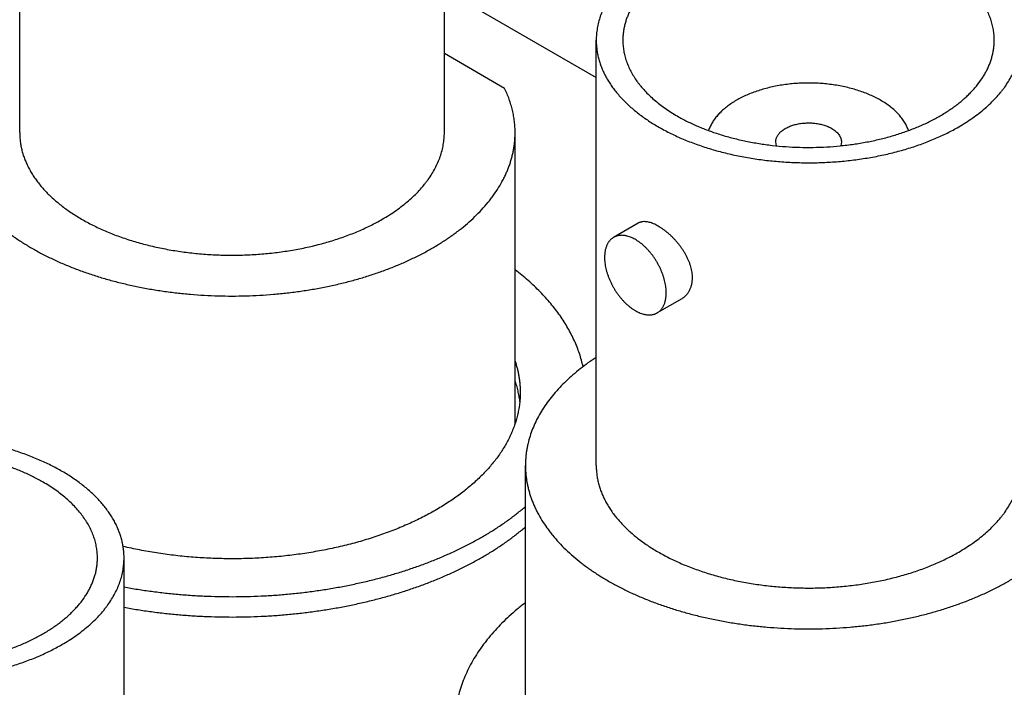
# Model space of a CAD drawing. Header units: inches. Extents: x 0 to 34, y 0 to 22.
# Tile 67 of 80: x 29.465 to 29.9, y 19.895 to 20.19. Entities that reach past the tile are written whole.
import ezdxf

# ---------------------------------------------------------------- set-up
doc = ezdxf.new("R2010")
doc.units = ezdxf.units.IN
doc.header["$LTSCALE"] = 1.87
doc.header["$MEASUREMENT"] = 0
doc.layers.get('0').update_dxf_attribs({"linetype": 'CONTINUOUS'})

msp = doc.modelspace()

# ---------------------------------------------------------------- linework, layer by layer
at = {"color": 7, "linetype": 'CONTINUOUS'}
for p, q in [((29.46483, 20.14032), (29.46483, 20.3281)), ((29.65233, 20.14032), (29.65233, 20.3281)), ((29.65233, 20.20338), (29.71939, 20.16466)), ((29.71939, 19.99334), (29.71939, 20.18112)), ((29.67892, 20.15984), (29.65233, 20.17519)), ((29.68358, 20.01185), (29.68358, 20.14032)), ((29.79895, 20.13449), (29.79864, 20.13622)), ((29.82764, 20.13622), (29.82732, 20.1345)), ((29.73792, 20.10032), (29.72705, 20.09405)), ((29.75717, 20.06698), (29.7463, 20.06071)), ((29.68814, 19.86488), (29.68814, 19.99334)), ((29.51091, 19.7647), (29.51091, 19.95249))]:
    msp.add_line(p, q, dxfattribs=at)
for points, knots in [([(29.90689, 20.18112), (29.90689, 20.18179), (29.90684, 20.18312), (29.90665, 20.18511), (29.90633, 20.1871), (29.90589, 20.18908), (29.90532, 20.19105), (29.90462, 20.193), (29.9038, 20.19494), (29.90286, 20.19686), (29.9018, 20.19876), (29.90061, 20.20063), (29.89931, 20.20248), (29.89739, 20.20492), (29.89527, 20.20728), (29.89295, 20.20955), (29.89108, 20.21122), (29.88911, 20.21286), (29.88704, 20.21445), (29.88486, 20.216), (29.88259, 20.2175), (29.88023, 20.21895), (29.87777, 20.22035), (29.87523, 20.2217), (29.8726, 20.22299), (29.86989, 20.22422), (29.86711, 20.2254), (29.86425, 20.22652), (29.86032, 20.22793), (29.85525, 20.22954), (29.84898, 20.23119), (29.84252, 20.23258), (29.83589, 20.23369), (29.82915, 20.23451), (29.82232, 20.23504), (29.81543, 20.23529), (29.80854, 20.23524), (29.80167, 20.2349), (29.79486, 20.23427), (29.78815, 20.23335), (29.78158, 20.23215), (29.77517, 20.23067), (29.76897, 20.22893), (29.76397, 20.22725), (29.76011, 20.22578), (29.7573, 20.22462), (29.75456, 20.22341), (29.75105, 20.22172), (29.7485, 20.22036), (29.74684, 20.2194)], [0, 0, 0, 0, 0.010653, 0.021334, 0.032072, 0.042896, 0.05383, 0.064902, 0.076133, 0.087546, 0.09916, 0.110993, 0.123061, 0.135376, 0.160788, 0.173907, 0.187307, 0.200992, 0.214964, 0.229222, 0.243766, 0.258592, 0.273697, 0.289076, 0.304722, 0.320627, 0.336783, 0.353181, 0.369809, 0.403711, 0.438395, 0.473751, 0.509665, 0.546015, 0.582672, 0.619506, 0.656385, 0.693174, 0.729743, 0.765962, 0.801703, 0.836848, 0.871282, 0.904902, 0.921377, 0.937615, 0.953605, 0.969338, 1, 1, 1, 1]), ([(29.87112, 20.2146), (29.86967, 20.21544), (29.86744, 20.21663), (29.86437, 20.21811), (29.86115, 20.21954), (29.85697, 20.22119), (29.85176, 20.22294), (29.84634, 20.22446), (29.84074, 20.22575), (29.83499, 20.2268), (29.82912, 20.22761), (29.82316, 20.22816), (29.81715, 20.22846), (29.81112, 20.2285), (29.8051, 20.22829), (29.79913, 20.22782), (29.79323, 20.2271), (29.78743, 20.22613), (29.78178, 20.22492), (29.7763, 20.22347), (29.77101, 20.22179), (29.76676, 20.2202), (29.76349, 20.21882), (29.76112, 20.21774), (29.75882, 20.21661), (29.7566, 20.21543), (29.75445, 20.21421), (29.75238, 20.21294), (29.7504, 20.21163), (29.74849, 20.21027), (29.74668, 20.20888), (29.74496, 20.20745), (29.74332, 20.20598), (29.74179, 20.20448), (29.74035, 20.20295), (29.73858, 20.20089), (29.73698, 20.19875), (29.73559, 20.19655), (29.73466, 20.19489), (29.73383, 20.19321), (29.73311, 20.19151), (29.73251, 20.1898), (29.73201, 20.18808), (29.73162, 20.18635), (29.73134, 20.18461), (29.73117, 20.18287), (29.73114, 20.18171), (29.73114, 20.18112)], [0, 0, 0, 0, 0.030662, 0.046395, 0.062385, 0.095096, 0.128716, 0.16315, 0.198295, 0.234037, 0.270256, 0.306825, 0.343615, 0.380494, 0.417328, 0.453985, 0.490335, 0.526249, 0.561606, 0.59629, 0.630192, 0.663215, 0.679372, 0.695277, 0.710923, 0.726302, 0.741407, 0.756234, 0.770777, 0.785036, 0.799007, 0.812692, 0.826092, 0.839212, 0.852055, 0.86463, 0.889006, 0.900839, 0.912454, 0.923867, 0.935098, 0.946169, 0.957104, 0.967927, 0.978666, 0.989347, 1, 1, 1, 1]), ([(29.74684, 20.2194), (29.74577, 20.21878), (29.74368, 20.21752), (29.74068, 20.21551), (29.73784, 20.21341), (29.73519, 20.21124), (29.73272, 20.209), (29.73045, 20.20669), (29.72871, 20.20469), (29.72743, 20.20307), (29.72622, 20.20145), (29.72485, 20.1994), (29.7234, 20.19687), (29.72217, 20.19431), (29.72116, 20.19171), (29.7205, 20.18952), (29.72008, 20.18776), (29.71983, 20.18643), (29.71963, 20.18511), (29.71949, 20.18378), (29.7194, 20.18245), (29.71939, 20.18157), (29.71939, 20.18112)], [0, 0, 0, 0, 0.07523, 0.148553, 0.219947, 0.289407, 0.356948, 0.422603, 0.486431, 0.517688, 0.548519, 0.608956, 0.66788, 0.725447, 0.781836, 0.837251, 0.864668, 0.891927, 0.919058, 0.946092, 0.973062, 1, 1, 1, 1]), ([(29.89514, 20.18112), (29.89514, 20.1819), (29.89507, 20.18345), (29.89477, 20.18578), (29.89428, 20.18809), (29.89358, 20.19039), (29.8927, 20.19266), (29.89162, 20.1949), (29.89036, 20.19711), (29.88915, 20.19891), (29.8881, 20.20032), (29.88698, 20.20174), (29.88545, 20.20348), (29.88347, 20.2055), (29.88131, 20.20747), (29.87899, 20.20937), (29.87651, 20.2112), (29.87388, 20.21296), (29.87205, 20.21406), (29.87112, 20.2146)], [0, 0, 0, 0, 0.053897, 0.108053, 0.162719, 0.218136, 0.274527, 0.332096, 0.391022, 0.451461, 0.482294, 0.513552, 0.577382, 0.643039, 0.710582, 0.780045, 0.851441, 0.924767, 1, 1, 1, 1]), ([(29.71939, 20.18112), (29.71939, 20.18046), (29.71943, 20.17913), (29.71962, 20.17714), (29.71994, 20.17515), (29.72038, 20.17317), (29.72095, 20.1712), (29.72165, 20.16925), (29.72247, 20.16731), (29.72341, 20.16539), (29.72447, 20.16349), (29.72566, 20.16162), (29.72696, 20.15977), (29.72888, 20.15733), (29.731, 20.15497), (29.73332, 20.1527), (29.73519, 20.15103), (29.73716, 20.14939), (29.73923, 20.1478), (29.74141, 20.14625), (29.74368, 20.14475), (29.74604, 20.1433), (29.7485, 20.1419), (29.75104, 20.14055), (29.75367, 20.13926), (29.75638, 20.13803), (29.75916, 20.13685), (29.76202, 20.13573), (29.76595, 20.13432), (29.77102, 20.13271), (29.77729, 20.13106), (29.78375, 20.12967), (29.79038, 20.12856), (29.79712, 20.12774), (29.80395, 20.12721), (29.81084, 20.12696), (29.81773, 20.12701), (29.8246, 20.12735), (29.83141, 20.12798), (29.83812, 20.1289), (29.84469, 20.1301), (29.8511, 20.13158), (29.8573, 20.13332), (29.8623, 20.135), (29.86616, 20.13647), (29.86897, 20.13763), (29.87171, 20.13884), (29.87522, 20.14053), (29.87777, 20.14189), (29.87943, 20.14285)], [0, 0, 0, 0, 0.010653, 0.021334, 0.032072, 0.042896, 0.05383, 0.064902, 0.076133, 0.087546, 0.09916, 0.110993, 0.123061, 0.135376, 0.160788, 0.173907, 0.187307, 0.200992, 0.214964, 0.229222, 0.243766, 0.258592, 0.273697, 0.289076, 0.304722, 0.320627, 0.336783, 0.353181, 0.369809, 0.403711, 0.438395, 0.473751, 0.509665, 0.546015, 0.582672, 0.619506, 0.656385, 0.693174, 0.729743, 0.765962, 0.801703, 0.836848, 0.871282, 0.904902, 0.921377, 0.937615, 0.953605, 0.969338, 1, 1, 1, 1]), ([(29.73114, 20.18112), (29.73114, 20.18035), (29.7312, 20.1788), (29.7315, 20.17647), (29.73199, 20.17416), (29.73269, 20.17186), (29.73357, 20.16959), (29.73465, 20.16735), (29.73591, 20.16514), (29.73712, 20.16334), (29.73817, 20.16193), (29.73929, 20.16051), (29.74082, 20.15877), (29.7428, 20.15675), (29.74496, 20.15478), (29.74728, 20.15288), (29.74976, 20.15105), (29.75239, 20.14929), (29.75422, 20.14819), (29.75515, 20.14765)], [0, 0, 0, 0, 0.053897, 0.108053, 0.162719, 0.218136, 0.274527, 0.332096, 0.391022, 0.451461, 0.482294, 0.513552, 0.577382, 0.643039, 0.710582, 0.780045, 0.851441, 0.924767, 1, 1, 1, 1]), ([(29.75515, 20.14765), (29.7566, 20.14681), (29.75883, 20.14561), (29.7619, 20.14414), (29.76512, 20.14271), (29.7693, 20.14106), (29.77451, 20.13931), (29.77993, 20.13779), (29.78553, 20.1365), (29.79128, 20.13545), (29.79715, 20.13464), (29.80311, 20.13409), (29.80912, 20.13379), (29.81515, 20.13375), (29.82117, 20.13396), (29.82714, 20.13443), (29.83304, 20.13515), (29.83884, 20.13612), (29.84449, 20.13733), (29.84998, 20.13878), (29.85526, 20.14045), (29.85951, 20.14205), (29.86278, 20.14343), (29.86515, 20.14451), (29.86745, 20.14564), (29.86967, 20.14682), (29.87182, 20.14804), (29.87389, 20.14931), (29.87587, 20.15062), (29.87778, 20.15198), (29.87959, 20.15337), (29.88131, 20.1548), (29.88295, 20.15627), (29.88448, 20.15777), (29.88592, 20.1593), (29.88769, 20.16136), (29.88929, 20.1635), (29.89068, 20.1657), (29.89161, 20.16736), (29.89244, 20.16904), (29.89316, 20.17074), (29.89376, 20.17245), (29.89426, 20.17417), (29.89465, 20.1759), (29.89493, 20.17764), (29.8951, 20.17938), (29.89514, 20.18054), (29.89514, 20.18112)], [0, 0, 0, 0, 0.030662, 0.046395, 0.062385, 0.095096, 0.128716, 0.16315, 0.198295, 0.234037, 0.270256, 0.306825, 0.343615, 0.380494, 0.417328, 0.453985, 0.490335, 0.526249, 0.561606, 0.59629, 0.630192, 0.663215, 0.679372, 0.695277, 0.710923, 0.726302, 0.741407, 0.756234, 0.770777, 0.785036, 0.799007, 0.812692, 0.826092, 0.839212, 0.852055, 0.86463, 0.889006, 0.900839, 0.912454, 0.923867, 0.935098, 0.946169, 0.957104, 0.967927, 0.978666, 0.989347, 1, 1, 1, 1]), ([(29.87943, 20.14285), (29.8805, 20.14347), (29.88259, 20.14473), (29.88559, 20.14674), (29.88843, 20.14884), (29.89108, 20.15101), (29.89355, 20.15325), (29.89582, 20.15556), (29.89756, 20.15756), (29.89884, 20.15918), (29.90005, 20.1608), (29.90142, 20.16285), (29.90287, 20.16538), (29.9041, 20.16794), (29.90511, 20.17054), (29.90577, 20.17273), (29.90619, 20.17449), (29.90644, 20.17582), (29.90664, 20.17714), (29.90678, 20.17847), (29.90687, 20.1798), (29.90689, 20.18068), (29.90689, 20.18112)], [0, 0, 0, 0, 0.07523, 0.148553, 0.219947, 0.289407, 0.356948, 0.422603, 0.486431, 0.517688, 0.548519, 0.608956, 0.66788, 0.725447, 0.781836, 0.837251, 0.864668, 0.891927, 0.919058, 0.946092, 0.973062, 1, 1, 1, 1]), ([(29.68358, 20.14032), (29.68358, 20.14114), (29.68353, 20.14279), (29.68331, 20.14526), (29.68294, 20.14772), (29.68243, 20.15018), (29.68177, 20.15263), (29.68097, 20.15505), (29.68002, 20.15747), (29.6793, 20.15905), (29.67892, 20.15984)], [0, 0, 0, 0, 0.122103, 0.244492, 0.367448, 0.491247, 0.616156, 0.742427, 0.8703, 1, 1, 1, 1]), ([(29.84495, 20.15459), (29.84423, 20.15501), (29.84272, 20.15582), (29.84036, 20.15693), (29.83788, 20.15794), (29.83529, 20.15886), (29.8326, 20.15967), (29.82982, 20.16037), (29.82696, 20.16097), (29.82404, 20.16145), (29.82107, 20.16181), (29.81806, 20.16207), (29.81503, 20.1622), (29.81199, 20.16221), (29.80896, 20.16211), (29.80595, 20.16189), (29.80297, 20.16155), (29.80003, 20.1611), (29.79716, 20.16053), (29.79436, 20.15985), (29.79164, 20.15907), (29.78902, 20.15818), (29.78651, 20.15719), (29.78412, 20.15611), (29.78187, 20.15493), (29.77975, 20.15367), (29.77779, 20.15233), (29.77599, 20.15092), (29.77435, 20.14944), (29.7729, 20.1479), (29.77162, 20.1463), (29.77054, 20.14466), (29.76979, 20.14324), (29.76929, 20.1421), (29.76908, 20.14152), (29.76898, 20.14123)], [0, 0, 0, 0, 0.02979, 0.060528, 0.092162, 0.124627, 0.157848, 0.191743, 0.226221, 0.261188, 0.296543, 0.332181, 0.367996, 0.403879, 0.439721, 0.475413, 0.510848, 0.545921, 0.58053, 0.614579, 0.647976, 0.680637, 0.712484, 0.743451, 0.773481, 0.802531, 0.830571, 0.857588, 0.883586, 0.908591, 0.93265, 0.955835, 0.978242, 0.989194, 1, 1, 1, 1]), ([(29.85729, 20.14123), (29.85718, 20.14155), (29.85695, 20.14218), (29.85654, 20.14311), (29.85606, 20.14403), (29.85535, 20.14526), (29.85431, 20.14676), (29.85285, 20.14849), (29.85117, 20.15015), (29.84929, 20.15173), (29.84721, 20.15323), (29.84572, 20.15415), (29.84495, 20.15459)], [0, 0, 0, 0, 0.053958, 0.108725, 0.164406, 0.221094, 0.337777, 0.459356, 0.586211, 0.718566, 0.856509, 1, 1, 1, 1]), ([(29.79864, 20.13622), (29.79864, 20.13642), (29.79866, 20.13684), (29.79878, 20.13745), (29.79898, 20.13806), (29.79925, 20.13866), (29.7996, 20.13925), (29.79995, 20.13971), (29.80026, 20.14008), (29.80061, 20.14044), (29.80108, 20.14089), (29.80171, 20.14138), (29.8024, 20.14186), (29.80314, 20.1423), (29.80394, 20.1427), (29.80479, 20.14308), (29.80569, 20.14341), (29.80662, 20.14371), (29.80759, 20.14396), (29.80859, 20.14418), (29.80961, 20.14435), (29.81066, 20.14448), (29.81172, 20.14456), (29.81278, 20.1446), (29.81385, 20.14459), (29.81491, 20.14454), (29.81596, 20.14444), (29.817, 20.1443), (29.81802, 20.14411), (29.81901, 20.14388), (29.81997, 20.14361), (29.82089, 20.1433), (29.82177, 20.14296), (29.8226, 20.14257), (29.82313, 20.14229), (29.82339, 20.14214)], [0, 0, 0, 0, 0.021325, 0.042878, 0.064876, 0.087513, 0.110954, 0.135332, 0.147908, 0.160753, 0.187268, 0.214922, 0.243722, 0.273652, 0.304676, 0.336737, 0.369763, 0.403668, 0.438354, 0.473713, 0.509631, 0.545983, 0.582643, 0.61948, 0.656362, 0.693155, 0.729727, 0.765948, 0.801693, 0.83684, 0.871278, 0.9049, 0.937613, 0.969335, 1, 1, 1, 1]), ([(29.82339, 20.14214), (29.82372, 20.14195), (29.82434, 20.14156), (29.82519, 20.1409), (29.82592, 20.14019), (29.82654, 20.13945), (29.82695, 20.13879), (29.8272, 20.13826), (29.82736, 20.13786), (29.82748, 20.13745), (29.82757, 20.13704), (29.82762, 20.13663), (29.82764, 20.13636), (29.82764, 20.13622)], [0, 0, 0, 0, 0.148562, 0.289416, 0.422602, 0.548487, 0.667814, 0.725398, 0.781805, 0.837236, 0.891917, 0.946088, 1, 1, 1, 1]), ([(29.43358, 20.14032), (29.43358, 20.13973), (29.4336, 20.13854), (29.43371, 20.13677), (29.4339, 20.135), (29.43417, 20.13324), (29.43451, 20.13147), (29.43492, 20.12972), (29.43541, 20.12797), (29.43597, 20.12623), (29.4366, 20.12449), (29.43731, 20.12277), (29.4381, 20.12105), (29.43924, 20.11877), (29.44086, 20.11595), (29.4427, 20.11321), (29.4443, 20.11105), (29.44601, 20.10889), (29.44833, 20.10624), (29.45136, 20.10315), (29.45465, 20.10016), (29.45819, 20.09727), (29.46196, 20.09447), (29.46597, 20.09179), (29.47021, 20.08923), (29.47465, 20.08679), (29.4793, 20.08448), (29.48413, 20.0823), (29.48915, 20.08026), (29.49433, 20.07837), (29.49967, 20.07663), (29.50515, 20.07503), (29.51076, 20.0736), (29.51648, 20.07233), (29.5223, 20.07122), (29.52822, 20.07027), (29.5342, 20.0695), (29.54024, 20.06889), (29.54633, 20.06846), (29.55245, 20.0682), (29.55858, 20.06811), (29.56471, 20.0682), (29.57082, 20.06846), (29.57691, 20.06889), (29.58295, 20.0695), (29.58894, 20.07027), (29.59485, 20.07122), (29.60067, 20.07233), (29.60639, 20.0736), (29.612, 20.07503), (29.61748, 20.07663), (29.62282, 20.07837), (29.628, 20.08026), (29.63302, 20.0823), (29.63786, 20.08448), (29.6425, 20.08679), (29.64695, 20.08923), (29.65118, 20.09179), (29.65519, 20.09447), (29.65897, 20.09727), (29.6625, 20.10016), (29.66579, 20.10315), (29.66882, 20.10624), (29.67114, 20.10889), (29.67286, 20.11105), (29.67446, 20.11321), (29.67629, 20.11595), (29.67791, 20.11877), (29.67906, 20.12105), (29.67984, 20.12277), (29.68055, 20.12449), (29.68118, 20.12623), (29.68175, 20.12797), (29.68223, 20.12972), (29.68265, 20.13147), (29.68299, 20.13324), (29.68325, 20.135), (29.68344, 20.13677), (29.68355, 20.13854), (29.68358, 20.13973), (29.68358, 20.14032)], [0, 0, 0, 0, 0.005619, 0.011245, 0.016885, 0.022544, 0.02823, 0.033949, 0.039708, 0.045511, 0.051366, 0.057276, 0.063248, 0.069287, 0.081578, 0.094186, 0.100617, 0.107137, 0.120452, 0.134147, 0.148236, 0.162726, 0.177619, 0.192914, 0.208607, 0.22469, 0.241151, 0.257978, 0.275153, 0.292658, 0.310473, 0.328574, 0.346938, 0.365538, 0.384349, 0.403342, 0.422488, 0.441757, 0.461119, 0.480544, 0.5, 0.519456, 0.538881, 0.558243, 0.577512, 0.596658, 0.615651, 0.634462, 0.653062, 0.671426, 0.689527, 0.707342, 0.724847, 0.742022, 0.758849, 0.77531, 0.791393, 0.807086, 0.822381, 0.837274, 0.851764, 0.865853, 0.879548, 0.892863, 0.899383, 0.905814, 0.918422, 0.930713, 0.936752, 0.942724, 0.948634, 0.954489, 0.960292, 0.966051, 0.97177, 0.977456, 0.983115, 0.988755, 0.994381, 1, 1, 1, 1]), ([(29.46483, 20.14032), (29.46483, 20.13965), (29.46487, 20.13832), (29.46506, 20.13633), (29.46538, 20.13434), (29.46582, 20.13236), (29.46639, 20.13039), (29.46709, 20.12844), (29.46791, 20.1265), (29.46885, 20.12458), (29.46992, 20.12268), (29.4711, 20.12081), (29.4724, 20.11897), (29.47432, 20.11652), (29.47644, 20.11416), (29.47876, 20.1119), (29.48063, 20.11022), (29.4826, 20.10858), (29.48467, 20.10699), (29.48685, 20.10544), (29.48912, 20.10394), (29.49148, 20.10249), (29.49394, 20.10109), (29.49648, 20.09974), (29.49911, 20.09845), (29.50182, 20.09722), (29.5046, 20.09604), (29.50746, 20.09492), (29.51139, 20.09351), (29.51646, 20.0919), (29.52273, 20.09025), (29.52919, 20.08886), (29.53582, 20.08775), (29.54256, 20.08693), (29.5494, 20.0864), (29.55628, 20.08615), (29.56317, 20.0862), (29.57004, 20.08654), (29.57685, 20.08717), (29.58356, 20.08809), (29.59013, 20.08929), (29.59654, 20.09077), (29.60274, 20.09251), (29.60774, 20.09419), (29.61161, 20.09566), (29.61441, 20.09682), (29.61715, 20.09803), (29.62066, 20.09972), (29.62321, 20.10108), (29.62487, 20.10204)], [0, 0, 0, 0, 0.010653, 0.021334, 0.032072, 0.042896, 0.05383, 0.064902, 0.076133, 0.087546, 0.09916, 0.110993, 0.123061, 0.135376, 0.160788, 0.173907, 0.187307, 0.200992, 0.214964, 0.229222, 0.243766, 0.258592, 0.273697, 0.289076, 0.304722, 0.320627, 0.336783, 0.353181, 0.369809, 0.403711, 0.438395, 0.473751, 0.509665, 0.546015, 0.582672, 0.619506, 0.656385, 0.693174, 0.729743, 0.765962, 0.801703, 0.836848, 0.871282, 0.904902, 0.921377, 0.937615, 0.953605, 0.969338, 1, 1, 1, 1]), ([(29.62487, 20.10204), (29.62594, 20.10266), (29.62803, 20.10392), (29.63104, 20.10593), (29.63387, 20.10803), (29.63652, 20.1102), (29.63899, 20.11244), (29.64126, 20.11476), (29.643, 20.11675), (29.64429, 20.11837), (29.64549, 20.11999), (29.64686, 20.12204), (29.64831, 20.12457), (29.64954, 20.12713), (29.65055, 20.12973), (29.65122, 20.13192), (29.65163, 20.13369), (29.65188, 20.13501), (29.65208, 20.13633), (29.65222, 20.13766), (29.65231, 20.13899), (29.65233, 20.13987), (29.65233, 20.14032)], [0, 0, 0, 0, 0.07523, 0.148553, 0.219947, 0.289407, 0.356948, 0.422603, 0.486431, 0.517688, 0.548519, 0.608956, 0.66788, 0.725447, 0.781836, 0.837251, 0.864668, 0.891927, 0.919058, 0.946092, 0.973062, 1, 1, 1, 1]), ([(29.76187, 20.0762), (29.76187, 20.0766), (29.76184, 20.07739), (29.7617, 20.0786), (29.76148, 20.07982), (29.76117, 20.08106), (29.76078, 20.0823), (29.7603, 20.08355), (29.75976, 20.08479), (29.75914, 20.08602), (29.75845, 20.08724), (29.75771, 20.08843), (29.75691, 20.0896), (29.75605, 20.09074), (29.75516, 20.09184), (29.75423, 20.0929), (29.75327, 20.09391), (29.75228, 20.09487), (29.75127, 20.09578), (29.75026, 20.09662), (29.74923, 20.09741), (29.74821, 20.09812), (29.7472, 20.09877), (29.7462, 20.09933), (29.74522, 20.09982), (29.74426, 20.10023), (29.74333, 20.10056), (29.74243, 20.1008), (29.74157, 20.10095), (29.74075, 20.10101), (29.74009, 20.10098), (29.73959, 20.10092), (29.73923, 20.10084), (29.73888, 20.10075), (29.73855, 20.10063), (29.73823, 20.10049), (29.73802, 20.10038), (29.73792, 20.10032)], [0, 0, 0, 0, 0.03116, 0.063215, 0.096148, 0.129925, 0.164495, 0.199794, 0.235741, 0.272247, 0.309208, 0.346512, 0.384036, 0.421649, 0.459213, 0.496584, 0.533612, 0.570144, 0.606026, 0.641105, 0.675233, 0.708269, 0.740084, 0.770567, 0.799627, 0.827199, 0.853251, 0.87779, 0.900866, 0.922582, 0.943099, 0.95298, 0.96265, 0.972145, 0.981507, 0.990777, 1, 1, 1, 1]), ([(29.72705, 20.09405), (29.7269, 20.09396), (29.72659, 20.09376), (29.72615, 20.09343), (29.72574, 20.09306), (29.72535, 20.09265), (29.725, 20.0922), (29.72467, 20.09172), (29.72437, 20.0912), (29.724, 20.09046), (29.7237, 20.08966), (29.72347, 20.08882), (29.72332, 20.08815), (29.72321, 20.08745), (29.7231, 20.08648), (29.72307, 20.08574), (29.72307, 20.08524)], [0, 0, 0, 0, 0.053902, 0.108062, 0.162733, 0.218155, 0.274551, 0.332125, 0.391057, 0.451502, 0.577367, 0.643032, 0.710583, 0.780054, 0.851459, 1, 1, 1, 1]), ([(29.75029, 20.06952), (29.75029, 20.06991), (29.75027, 20.07071), (29.75015, 20.07192), (29.74997, 20.07317), (29.74971, 20.07443), (29.74939, 20.07571), (29.74899, 20.077), (29.74853, 20.0783), (29.748, 20.07958), (29.74742, 20.08086), (29.74677, 20.08212), (29.74607, 20.08335), (29.74532, 20.08455), (29.74453, 20.08571), (29.74369, 20.08682), (29.74281, 20.08788), (29.7419, 20.08889), (29.74096, 20.08984), (29.74, 20.09072), (29.73902, 20.09152), (29.73803, 20.09225), (29.73703, 20.0929), (29.73603, 20.09347), (29.73503, 20.09395), (29.73404, 20.09433), (29.73322, 20.09459), (29.73257, 20.09474), (29.73195, 20.09486), (29.73118, 20.09495), (29.73027, 20.09496), (29.72954, 20.09489), (29.72898, 20.09479), (29.72857, 20.09469), (29.72817, 20.09456), (29.72779, 20.09442), (29.72741, 20.09425), (29.72717, 20.09412), (29.72705, 20.09405)], [0, 0, 0, 0, 0.030663, 0.062384, 0.095096, 0.128717, 0.163153, 0.1983, 0.234044, 0.270264, 0.306836, 0.343628, 0.38051, 0.417347, 0.454006, 0.490359, 0.526275, 0.561635, 0.596321, 0.630225, 0.663251, 0.695311, 0.726334, 0.756264, 0.785063, 0.812715, 0.83923, 0.852073, 0.864649, 0.889025, 0.912465, 0.9351, 0.946171, 0.957105, 0.967928, 0.978667, 0.989348, 1, 1, 1, 1]), ([(29.72307, 20.08524), (29.72307, 20.08484), (29.72309, 20.08405), (29.7232, 20.08283), (29.72339, 20.08159), (29.72365, 20.08032), (29.72397, 20.07904), (29.72437, 20.07775), (29.72483, 20.07646), (29.72535, 20.07517), (29.72594, 20.0739), (29.72659, 20.07264), (29.72728, 20.07141), (29.72803, 20.07021), (29.72883, 20.06905), (29.72967, 20.06794), (29.73055, 20.06687), (29.73146, 20.06586), (29.73239, 20.06492), (29.73336, 20.06404), (29.73434, 20.06323), (29.73533, 20.0625), (29.73633, 20.06186), (29.73733, 20.06129), (29.73833, 20.06081), (29.73932, 20.06042), (29.74014, 20.06017), (29.74079, 20.06002), (29.74141, 20.0599), (29.74218, 20.05981), (29.74309, 20.0598), (29.74382, 20.05986), (29.74438, 20.05997), (29.74479, 20.06007), (29.74519, 20.06019), (29.74557, 20.06034), (29.74595, 20.06051), (29.74619, 20.06064), (29.7463, 20.06071)], [0, 0, 0, 0, 0.030663, 0.062384, 0.095096, 0.128717, 0.163153, 0.1983, 0.234044, 0.270264, 0.306836, 0.343628, 0.38051, 0.417347, 0.454006, 0.490359, 0.526275, 0.561635, 0.596321, 0.630225, 0.663251, 0.695311, 0.726334, 0.756264, 0.785063, 0.812715, 0.83923, 0.852073, 0.864649, 0.889025, 0.912465, 0.9351, 0.946171, 0.957105, 0.967928, 0.978667, 0.989348, 1, 1, 1, 1]), ([(29.71358, 20.03697), (29.71337, 20.03794), (29.71289, 20.03988), (29.71201, 20.04275), (29.71096, 20.04561), (29.70976, 20.04844), (29.70841, 20.05125), (29.70689, 20.05403), (29.70522, 20.05679), (29.7034, 20.05951), (29.70143, 20.06219), (29.69857, 20.06575), (29.69544, 20.0692), (29.69207, 20.07252), (29.68844, 20.07584), (29.68556, 20.0782), (29.68358, 20.07973)], [0, 0, 0, 0, 0.055794, 0.112126, 0.169094, 0.22679, 0.285301, 0.344704, 0.405073, 0.46647, 0.528954, 0.592574, 0.723359, 0.790613, 0.859132, 1, 1, 1, 1]), ([(29.75717, 20.06698), (29.75735, 20.06709), (29.75771, 20.06731), (29.75821, 20.06768), (29.75869, 20.06809), (29.75914, 20.06853), (29.75956, 20.06902), (29.75995, 20.06953), (29.7603, 20.07008), (29.76063, 20.07066), (29.76092, 20.07127), (29.76117, 20.0719), (29.76138, 20.07257), (29.76162, 20.07349), (29.76182, 20.07471), (29.76187, 20.0757), (29.76187, 20.0762)], [0, 0, 0, 0, 0.057544, 0.115224, 0.173169, 0.231503, 0.290348, 0.349823, 0.410039, 0.471102, 0.533113, 0.59616, 0.660327, 0.725686, 0.860158, 1, 1, 1, 1]), ([(29.7463, 20.06071), (29.74646, 20.0608), (29.74677, 20.06099), (29.74721, 20.06133), (29.74762, 20.0617), (29.748, 20.06211), (29.74836, 20.06256), (29.74869, 20.06304), (29.74899, 20.06355), (29.74936, 20.0643), (29.74966, 20.0651), (29.74989, 20.06594), (29.75004, 20.06661), (29.75015, 20.0673), (29.75026, 20.06827), (29.75029, 20.06902), (29.75029, 20.06952)], [0, 0, 0, 0, 0.053902, 0.108062, 0.162733, 0.218155, 0.274551, 0.332125, 0.391057, 0.451502, 0.577367, 0.643032, 0.710583, 0.780054, 0.851459, 1, 1, 1, 1]), ([(29.68358, 20.03934), (29.68377, 20.03878), (29.68412, 20.03765), (29.68457, 20.03594), (29.68496, 20.03423), (29.68528, 20.03251), (29.68552, 20.03078), (29.6857, 20.02906), (29.6858, 20.02733), (29.68583, 20.02618), (29.68583, 20.0256)], [0, 0, 0, 0, 0.127319, 0.253724, 0.379335, 0.504279, 0.628684, 0.752683, 0.87641, 1, 1, 1, 1]), ([(29.71938, 20.04107), (29.71815, 20.04027), (29.71576, 20.03863), (29.71231, 20.03604), (29.70908, 20.03337), (29.70605, 20.03062), (29.70325, 20.02779), (29.70066, 20.02489), (29.69831, 20.02192), (29.69619, 20.0189), (29.69431, 20.01582), (29.69267, 20.0127), (29.69128, 20.00953), (29.69014, 20.00633), (29.68939, 20.00364), (29.68892, 20.00147), (29.68863, 19.99985), (29.68841, 19.99823), (29.68825, 19.9966), (29.68816, 19.99497), (29.68814, 19.99388), (29.68814, 19.99334)], [0, 0, 0, 0, 0.07415, 0.146491, 0.217022, 0.285757, 0.352724, 0.417972, 0.481566, 0.543592, 0.604155, 0.663379, 0.721409, 0.77841, 0.834564, 0.862389, 0.890077, 0.917655, 0.94515, 0.972589, 1, 1, 1, 1]), ([(29.68358, 20.03036), (29.68383, 20.0296), (29.68429, 20.02807), (29.68486, 20.02576), (29.6853, 20.02343), (29.68551, 20.02187), (29.68559, 20.02109)], [0, 0, 0, 0, 0.253066, 0.503785, 0.752607, 1, 1, 1, 1]), ([(29.68583, 20.0256), (29.68583, 20.02485), (29.68579, 20.02335), (29.68561, 20.0211), (29.68531, 20.01886), (29.68489, 20.01662), (29.68436, 20.01439), (29.6837, 20.01217), (29.68293, 20.00997), (29.68205, 20.00778), (29.68104, 20.0056), (29.67993, 20.00345), (29.67869, 20.00132), (29.67689, 19.99848), (29.67434, 19.99499), (29.67088, 19.99096), (29.667, 19.98706), (29.66272, 19.9833), (29.65805, 19.97971), (29.653, 19.97628), (29.64761, 19.97304), (29.64188, 19.97), (29.63584, 19.96716), (29.62951, 19.96455), (29.62292, 19.96216), (29.61609, 19.96001), (29.60904, 19.9581), (29.60181, 19.95645), (29.59441, 19.95505), (29.58688, 19.95392), (29.57924, 19.95306), (29.57153, 19.95246), (29.56377, 19.95214), (29.55599, 19.9521), (29.54821, 19.95233), (29.54048, 19.95283), (29.53282, 19.9536), (29.52525, 19.95465), (29.5178, 19.95595), (29.51291, 19.95701), (29.51048, 19.95758)], [0, 0, 0, 0, 0.01076, 0.021541, 0.032361, 0.043241, 0.0542, 0.065255, 0.076425, 0.087726, 0.099173, 0.110781, 0.122562, 0.13453, 0.159059, 0.184445, 0.210741, 0.237979, 0.266178, 0.295338, 0.325449, 0.356485, 0.388411, 0.421181, 0.454741, 0.489029, 0.523977, 0.55951, 0.595548, 0.632008, 0.668804, 0.705846, 0.743042, 0.7803, 0.817527, 0.85463, 0.891518, 0.9281, 0.964289, 1, 1, 1, 1]), ([(29.51091, 19.95249), (29.51091, 19.95316), (29.51086, 19.95449), (29.51067, 19.95648), (29.51035, 19.95847), (29.50991, 19.96045), (29.50934, 19.96241), (29.50864, 19.96437), (29.50782, 19.96631), (29.50688, 19.96822), (29.50582, 19.97012), (29.50463, 19.97199), (29.50333, 19.97384), (29.50141, 19.97629), (29.49929, 19.97865), (29.49697, 19.98091), (29.4951, 19.98259), (29.49313, 19.98422), (29.49106, 19.98582), (29.48888, 19.98736), (29.48661, 19.98887), (29.48425, 19.99032), (29.48179, 19.99172), (29.47925, 19.99306), (29.47662, 19.99435), (29.47391, 19.99559), (29.47113, 19.99677), (29.46827, 19.99788), (29.46434, 19.9993), (29.45927, 20.00091), (29.453, 20.00256), (29.44654, 20.00395), (29.43991, 20.00505), (29.43317, 20.00588), (29.42634, 20.00641), (29.41945, 20.00665), (29.41256, 20.00661), (29.40569, 20.00626), (29.39888, 20.00563), (29.39217, 20.00471), (29.3856, 20.00351), (29.37919, 20.00204), (29.37299, 20.0003), (29.36799, 19.99862), (29.36413, 19.99714), (29.36132, 19.99599), (29.35858, 19.99477), (29.35507, 19.99309), (29.35252, 19.99172), (29.35086, 19.99077)], [0, 0, 0, 0, 0.010653, 0.021334, 0.032072, 0.042896, 0.05383, 0.064902, 0.076133, 0.087546, 0.09916, 0.110993, 0.123061, 0.135376, 0.160788, 0.173907, 0.187307, 0.200992, 0.214964, 0.229222, 0.243766, 0.258592, 0.273697, 0.289076, 0.304722, 0.320627, 0.336783, 0.353181, 0.369809, 0.403711, 0.438395, 0.473751, 0.509665, 0.546015, 0.582672, 0.619506, 0.656385, 0.693174, 0.729743, 0.765962, 0.801703, 0.836848, 0.871282, 0.904902, 0.921377, 0.937615, 0.953605, 0.969338, 1, 1, 1, 1]), ([(29.47514, 19.98597), (29.47369, 19.98681), (29.47146, 19.988), (29.46839, 19.98947), (29.46517, 19.9909), (29.46099, 19.99255), (29.45578, 19.9943), (29.45036, 19.99583), (29.44476, 19.99712), (29.43901, 19.99817), (29.43314, 19.99897), (29.42718, 19.99952), (29.42118, 19.99982), (29.41514, 19.99987), (29.40913, 19.99965), (29.40315, 19.99918), (29.39725, 19.99846), (29.39145, 19.9975), (29.3858, 19.99629), (29.38032, 19.99484), (29.37503, 19.99316), (29.37078, 19.99157), (29.36751, 19.99019), (29.36514, 19.98911), (29.36284, 19.98798), (29.36062, 19.9868), (29.35847, 19.98558), (29.3564, 19.98431), (29.35442, 19.98299), (29.35252, 19.98164), (29.3507, 19.98025), (29.34898, 19.97882), (29.34735, 19.97735), (29.34581, 19.97585), (29.34437, 19.97432), (29.3426, 19.97226), (29.341, 19.97012), (29.33961, 19.96791), (29.33868, 19.96625), (29.33785, 19.96457), (29.33713, 19.96288), (29.33653, 19.96117), (29.33603, 19.95945), (29.33564, 19.95772), (29.33536, 19.95598), (29.33519, 19.95424), (29.33516, 19.95307), (29.33516, 19.95249)], [0, 0, 0, 0, 0.030662, 0.046395, 0.062385, 0.095096, 0.128716, 0.16315, 0.198295, 0.234037, 0.270256, 0.306825, 0.343615, 0.380494, 0.417328, 0.453985, 0.490335, 0.526249, 0.561606, 0.59629, 0.630192, 0.663215, 0.679372, 0.695277, 0.710923, 0.726302, 0.741407, 0.756234, 0.770777, 0.785036, 0.799007, 0.812692, 0.826092, 0.839212, 0.852055, 0.86463, 0.889006, 0.900839, 0.912454, 0.923867, 0.935098, 0.946169, 0.957104, 0.967927, 0.978666, 0.989347, 1, 1, 1, 1]), ([(29.68814, 19.99334), (29.68814, 19.99275), (29.68816, 19.99156), (29.68827, 19.98979), (29.68846, 19.98802), (29.68873, 19.98626), (29.68906, 19.9845), (29.68948, 19.98274), (29.68997, 19.98099), (29.69053, 19.97925), (29.69116, 19.97751), (29.69187, 19.97579), (29.69266, 19.97408), (29.6938, 19.97179), (29.69542, 19.96897), (29.69725, 19.96623), (29.69886, 19.96408), (29.70057, 19.96191), (29.70289, 19.95926), (29.70592, 19.95617), (29.70921, 19.95318), (29.71274, 19.95029), (29.71652, 19.9475), (29.72053, 19.94481), (29.72476, 19.94225), (29.72921, 19.93981), (29.73386, 19.9375), (29.73869, 19.93532), (29.74371, 19.93328), (29.74889, 19.93139), (29.75423, 19.92965), (29.75971, 19.92806), (29.76532, 19.92662), (29.77104, 19.92535), (29.77686, 19.92424), (29.78277, 19.92329), (29.78876, 19.92252), (29.7948, 19.92191), (29.80089, 19.92148), (29.807, 19.92122), (29.81314, 19.92113), (29.81927, 19.92122), (29.82538, 19.92148), (29.83147, 19.92191), (29.83751, 19.92252), (29.8435, 19.92329), (29.84941, 19.92424), (29.85523, 19.92535), (29.86095, 19.92662), (29.86656, 19.92806), (29.87204, 19.92965), (29.87738, 19.93139), (29.88256, 19.93328), (29.88758, 19.93532), (29.89241, 19.9375), (29.89706, 19.93981), (29.90151, 19.94225), (29.90574, 19.94481), (29.90975, 19.9475), (29.91353, 19.95029), (29.91706, 19.95318), (29.92035, 19.95617), (29.92338, 19.95926), (29.9257, 19.96191), (29.92741, 19.96408), (29.92902, 19.96623), (29.93085, 19.96897), (29.93247, 19.97179), (29.93361, 19.97408), (29.9344, 19.97579), (29.93511, 19.97751), (29.93574, 19.97925), (29.93631, 19.98099), (29.93679, 19.98274), (29.93721, 19.9845), (29.93754, 19.98626), (29.93781, 19.98802), (29.938, 19.98979), (29.93811, 19.99156), (29.93814, 19.99275), (29.93814, 19.99334)], [0, 0, 0, 0, 0.005619, 0.011245, 0.016885, 0.022544, 0.02823, 0.033949, 0.039708, 0.045511, 0.051366, 0.057276, 0.063248, 0.069287, 0.081578, 0.094186, 0.100617, 0.107137, 0.120452, 0.134147, 0.148236, 0.162726, 0.177619, 0.192914, 0.208607, 0.22469, 0.241151, 0.257978, 0.275153, 0.292658, 0.310473, 0.328574, 0.346938, 0.365538, 0.384349, 0.403342, 0.422488, 0.441757, 0.461119, 0.480544, 0.5, 0.519456, 0.538881, 0.558243, 0.577512, 0.596658, 0.615651, 0.634462, 0.653062, 0.671426, 0.689527, 0.707342, 0.724847, 0.742022, 0.758849, 0.77531, 0.791393, 0.807086, 0.822381, 0.837274, 0.851764, 0.865853, 0.879548, 0.892863, 0.899383, 0.905814, 0.918422, 0.930713, 0.936752, 0.942724, 0.948634, 0.954489, 0.960292, 0.966051, 0.97177, 0.977456, 0.983115, 0.988755, 0.994381, 1, 1, 1, 1]), ([(29.71939, 19.99334), (29.71939, 19.99267), (29.71943, 19.99134), (29.71962, 19.98935), (29.71994, 19.98736), (29.72038, 19.98538), (29.72095, 19.98341), (29.72165, 19.98146), (29.72247, 19.97952), (29.72341, 19.9776), (29.72447, 19.97571), (29.72566, 19.97383), (29.72696, 19.97199), (29.72888, 19.96954), (29.731, 19.96718), (29.73332, 19.96492), (29.73519, 19.96324), (29.73716, 19.9616), (29.73923, 19.96001), (29.74141, 19.95846), (29.74368, 19.95696), (29.74604, 19.95551), (29.7485, 19.95411), (29.75104, 19.95277), (29.75367, 19.95147), (29.75638, 19.95024), (29.75916, 19.94906), (29.76202, 19.94795), (29.76595, 19.94653), (29.77102, 19.94492), (29.77729, 19.94327), (29.78375, 19.94188), (29.79038, 19.94078), (29.79712, 19.93995), (29.80395, 19.93942), (29.81084, 19.93917), (29.81773, 19.93922), (29.8246, 19.93956), (29.83141, 19.9402), (29.83812, 19.94111), (29.84469, 19.94231), (29.8511, 19.94379), (29.8573, 19.94553), (29.8623, 19.94721), (29.86616, 19.94868), (29.86897, 19.94984), (29.87171, 19.95106), (29.87522, 19.95274), (29.87777, 19.9541), (29.87943, 19.95506)], [0, 0, 0, 0, 0.010653, 0.021334, 0.032072, 0.042896, 0.05383, 0.064902, 0.076133, 0.087546, 0.09916, 0.110993, 0.123061, 0.135376, 0.160788, 0.173907, 0.187307, 0.200992, 0.214964, 0.229222, 0.243766, 0.258592, 0.273697, 0.289076, 0.304722, 0.320627, 0.336783, 0.353181, 0.369809, 0.403711, 0.438395, 0.473751, 0.509665, 0.546015, 0.582672, 0.619506, 0.656385, 0.693174, 0.729743, 0.765962, 0.801703, 0.836848, 0.871282, 0.904902, 0.921377, 0.937615, 0.953605, 0.969338, 1, 1, 1, 1]), ([(29.87943, 19.95506), (29.8805, 19.95568), (29.88259, 19.95695), (29.88559, 19.95896), (29.88843, 19.96105), (29.89108, 19.96322), (29.89355, 19.96546), (29.89582, 19.96778), (29.89756, 19.96977), (29.89884, 19.97139), (29.90005, 19.97301), (29.90142, 19.97506), (29.90287, 19.97759), (29.9041, 19.98015), (29.90511, 19.98275), (29.90577, 19.98494), (29.90619, 19.98671), (29.90644, 19.98803), (29.90664, 19.98935), (29.90678, 19.99068), (29.90687, 19.99201), (29.90689, 19.99289), (29.90689, 19.99334)], [0, 0, 0, 0, 0.07523, 0.148553, 0.219947, 0.289407, 0.356948, 0.422603, 0.486431, 0.517688, 0.548519, 0.608956, 0.66788, 0.725447, 0.781836, 0.837251, 0.864668, 0.891927, 0.919058, 0.946092, 0.973062, 1, 1, 1, 1]), ([(29.49916, 19.95249), (29.49916, 19.95327), (29.49909, 19.95482), (29.49879, 19.95714), (29.4983, 19.95946), (29.49761, 19.96175), (29.49672, 19.96402), (29.49564, 19.96627), (29.49438, 19.96848), (29.49317, 19.97027), (29.49212, 19.97169), (29.491, 19.97311), (29.48947, 19.97485), (29.48749, 19.97687), (29.48533, 19.97883), (29.48301, 19.98073), (29.48053, 19.98256), (29.4779, 19.98432), (29.47607, 19.98543), (29.47514, 19.98597)], [0, 0, 0, 0, 0.053897, 0.108053, 0.162719, 0.218136, 0.274527, 0.332096, 0.391022, 0.451461, 0.482294, 0.513552, 0.577382, 0.643039, 0.710582, 0.780045, 0.851441, 0.924767, 1, 1, 1, 1]), ([(29.5109, 19.93969), (29.51291, 19.93932), (29.51694, 19.93862), (29.52303, 19.93773), (29.52918, 19.93697), (29.53537, 19.93636), (29.54161, 19.93589), (29.54787, 19.93557), (29.55415, 19.9354), (29.56043, 19.93537), (29.56671, 19.93548), (29.57298, 19.93574), (29.57923, 19.93615), (29.58544, 19.9367), (29.59161, 19.9374), (29.59772, 19.93824), (29.60378, 19.93922), (29.60976, 19.94034), (29.61565, 19.94159), (29.62146, 19.94299), (29.62716, 19.94451), (29.63275, 19.94617), (29.63822, 19.94796), (29.64356, 19.94987), (29.64877, 19.9519), (29.65383, 19.95406), (29.65873, 19.95633), (29.66348, 19.95871), (29.66805, 19.9612), (29.67245, 19.96379), (29.67666, 19.96648), (29.68068, 19.96927), (29.68451, 19.97216), (29.68695, 19.97416), (29.68814, 19.97517)], [0, 0, 0, 0, 0.032852, 0.065942, 0.099236, 0.1327, 0.166298, 0.199994, 0.233753, 0.267537, 0.30131, 0.335036, 0.368679, 0.402202, 0.435571, 0.468749, 0.501702, 0.534397, 0.566801, 0.598882, 0.63061, 0.661955, 0.692889, 0.723386, 0.753421, 0.782972, 0.812018, 0.840541, 0.868525, 0.895956, 0.922825, 0.949124, 0.974849, 1, 1, 1, 1]), ([(29.5109, 19.93071), (29.51291, 19.93033), (29.51694, 19.92964), (29.52303, 19.92874), (29.52918, 19.92799), (29.53537, 19.92738), (29.54161, 19.92691), (29.54787, 19.92659), (29.55415, 19.92642), (29.56043, 19.92639), (29.56671, 19.9265), (29.57298, 19.92676), (29.57923, 19.92717), (29.58544, 19.92772), (29.59161, 19.92842), (29.59772, 19.92926), (29.60378, 19.93024), (29.60976, 19.93135), (29.61565, 19.93261), (29.62146, 19.934), (29.62716, 19.93553), (29.63275, 19.93719), (29.63822, 19.93898), (29.64356, 19.94089), (29.64877, 19.94292), (29.65383, 19.94507), (29.65873, 19.94734), (29.66348, 19.94973), (29.66805, 19.95222), (29.67245, 19.95481), (29.67666, 19.9575), (29.68068, 19.96029), (29.68451, 19.96317), (29.68695, 19.96518), (29.68814, 19.96619)], [0, 0, 0, 0, 0.032852, 0.065942, 0.099236, 0.1327, 0.166298, 0.199994, 0.233753, 0.267537, 0.30131, 0.335036, 0.368679, 0.402202, 0.435571, 0.468749, 0.501702, 0.534397, 0.566801, 0.598882, 0.63061, 0.661955, 0.692889, 0.723386, 0.753421, 0.782972, 0.812018, 0.840541, 0.868525, 0.895956, 0.922825, 0.949124, 0.974849, 1, 1, 1, 1]), ([(29.32341, 19.95249), (29.32341, 19.95183), (29.32345, 19.9505), (29.32364, 19.9485), (29.32396, 19.94652), (29.3244, 19.94454), (29.32497, 19.94257), (29.32567, 19.94061), (29.32649, 19.93868), (29.32743, 19.93676), (29.3285, 19.93486), (29.32968, 19.93299), (29.33098, 19.93114), (29.3329, 19.92869), (29.33502, 19.92633), (29.33734, 19.92407), (29.33921, 19.92239), (29.34118, 19.92076), (29.34325, 19.91917), (29.34543, 19.91762), (29.3477, 19.91612), (29.35006, 19.91467), (29.35252, 19.91327), (29.35506, 19.91192), (29.35769, 19.91063), (29.3604, 19.90939), (29.36318, 19.90822), (29.36604, 19.9071), (29.36997, 19.90568), (29.37504, 19.90408), (29.38131, 19.90242), (29.38777, 19.90104), (29.3944, 19.89993), (29.40114, 19.89911), (29.40797, 19.89857), (29.41486, 19.89833), (29.42175, 19.89838), (29.42862, 19.89872), (29.43543, 19.89935), (29.44214, 19.90027), (29.44871, 19.90147), (29.45512, 19.90294), (29.46132, 19.90469), (29.46632, 19.90637), (29.47018, 19.90784), (29.47299, 19.90899), (29.47573, 19.91021), (29.47924, 19.91189), (29.48179, 19.91326), (29.48345, 19.91422)], [0, 0, 0, 0, 0.010653, 0.021334, 0.032072, 0.042896, 0.05383, 0.064902, 0.076133, 0.087546, 0.09916, 0.110993, 0.123061, 0.135376, 0.160788, 0.173907, 0.187307, 0.200992, 0.214964, 0.229222, 0.243766, 0.258592, 0.273697, 0.289076, 0.304722, 0.320627, 0.336783, 0.353181, 0.369809, 0.403711, 0.438395, 0.473751, 0.509665, 0.546015, 0.582672, 0.619506, 0.656385, 0.693174, 0.729743, 0.765962, 0.801703, 0.836848, 0.871282, 0.904902, 0.921377, 0.937615, 0.953605, 0.969338, 1, 1, 1, 1]), ([(29.35917, 19.91901), (29.36062, 19.91818), (29.36285, 19.91698), (29.36592, 19.91551), (29.36914, 19.91408), (29.37332, 19.91243), (29.37853, 19.91068), (29.38395, 19.90915), (29.38955, 19.90786), (29.3953, 19.90681), (29.40117, 19.90601), (29.40713, 19.90546), (29.41314, 19.90516), (29.41917, 19.90512), (29.42519, 19.90533), (29.43116, 19.9058), (29.43706, 19.90652), (29.44286, 19.90749), (29.44851, 19.9087), (29.454, 19.91014), (29.45928, 19.91182), (29.46353, 19.91341), (29.4668, 19.91479), (29.46917, 19.91588), (29.47147, 19.917), (29.47369, 19.91818), (29.47584, 19.91941), (29.47791, 19.92068), (29.47989, 19.92199), (29.4818, 19.92334), (29.48361, 19.92474), (29.48533, 19.92617), (29.48697, 19.92763), (29.4885, 19.92913), (29.48994, 19.93067), (29.49171, 19.93273), (29.49331, 19.93486), (29.4947, 19.93707), (29.49563, 19.93873), (29.49646, 19.94041), (29.49718, 19.9421), (29.49778, 19.94381), (29.49828, 19.94553), (29.49867, 19.94726), (29.49895, 19.949), (29.49912, 19.95075), (29.49916, 19.95191), (29.49916, 19.95249)], [0, 0, 0, 0, 0.030662, 0.046395, 0.062385, 0.095096, 0.128716, 0.16315, 0.198295, 0.234037, 0.270256, 0.306825, 0.343615, 0.380494, 0.417328, 0.453985, 0.490335, 0.526249, 0.561606, 0.59629, 0.630192, 0.663215, 0.679372, 0.695277, 0.710923, 0.726302, 0.741407, 0.756234, 0.770777, 0.785036, 0.799007, 0.812692, 0.826092, 0.839212, 0.852055, 0.86463, 0.889006, 0.900839, 0.912454, 0.923867, 0.935098, 0.946169, 0.957104, 0.967927, 0.978666, 0.989347, 1, 1, 1, 1]), ([(29.48345, 19.91422), (29.48452, 19.91483), (29.48661, 19.9161), (29.48962, 19.91811), (29.49245, 19.9202), (29.4951, 19.92238), (29.49757, 19.92462), (29.49984, 19.92693), (29.50158, 19.92892), (29.50286, 19.93054), (29.50407, 19.93216), (29.50544, 19.93422), (29.50689, 19.93674), (29.50812, 19.93931), (29.50913, 19.9419), (29.50979, 19.9441), (29.51021, 19.94586), (29.51046, 19.94718), (29.51066, 19.94851), (29.5108, 19.94983), (29.51089, 19.95116), (29.51091, 19.95205), (29.51091, 19.95249)], [0, 0, 0, 0, 0.07523, 0.148553, 0.219947, 0.289407, 0.356948, 0.422603, 0.486431, 0.517688, 0.548519, 0.608956, 0.66788, 0.725447, 0.781836, 0.837251, 0.864668, 0.891927, 0.919058, 0.946092, 0.973062, 1, 1, 1, 1]), ([(29.68813, 19.93275), (29.68689, 19.93179), (29.68447, 19.92985), (29.68101, 19.92683), (29.67776, 19.92372), (29.67473, 19.92054), (29.67237, 19.91782), (29.67061, 19.91561), (29.66894, 19.91341), (29.66699, 19.91061), (29.66488, 19.90719), (29.66301, 19.90373), (29.66138, 19.90022), (29.66, 19.89667), (29.65887, 19.8931), (29.65798, 19.8895), (29.65735, 19.88588), (29.65697, 19.88226), (29.65689, 19.87983), (29.65689, 19.87862)], [0, 0, 0, 0, 0.072645, 0.143649, 0.213031, 0.280821, 0.347063, 0.379623, 0.411819, 0.475152, 0.53715, 0.597916, 0.657563, 0.71622, 0.774029, 0.831144, 0.887728, 0.943954, 1, 1, 1, 1])]:
    msp.add_open_spline(points, degree=3, knots=knots, dxfattribs=at)
msp.add_open_spline([(29.68359, 20.01189), (29.68359, 20.0119), (29.68359, 20.01191), (29.68358, 20.01192)], degree=3, dxfattribs=at)

doc.saveas('drawing.dxf')
